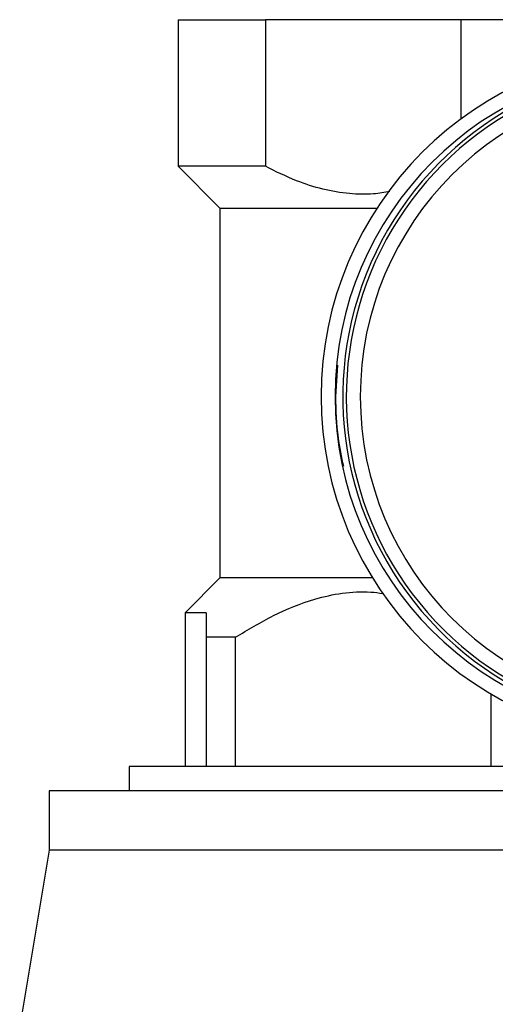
# Model space of a CAD drawing. Header units: millimetres. Extents: x -535 to 1155, y 0 to 326.
# Tile 2 of 116: x -518 to -500, y 239 to 277. Entities that reach past the tile are written whole.
import ezdxf

# ---------------------------------------------------------------- set-up
doc = ezdxf.new("R2010")
doc.units = ezdxf.units.MM

msp = doc.modelspace()

# ---------------------------------------------------------------- linework, layer by layer
at = {"color": 7, "linetype": 'Continuous', "lineweight": 25}
for p, q in [((-512.0208, 277.1081), (-512.0208, 271.3855)), ((-512.0208, 277.1081), (-508.6161, 277.1081)), ((-508.6161, 277.1081), (-508.6161, 271.3855)), ((-500.9897, 277.1081), (-508.6161, 277.1081)), ((-500.9897, 277.1081), (-500.9897, 273.2284)), ((-497.585, 277.1081), (-500.9897, 277.1081)), ((-512.0208, 271.3855), (-510.3893, 269.754)), ((-508.6161, 271.3855), (-512.0208, 271.3855)), ((-510.3893, 269.754), (-504.2575, 269.754)), ((-510.3866, 269.754), (-510.3866, 255.3182)), ((-505.8652, 262.3999), (-505.7903, 263.6281)), ((-510.3893, 255.3182), (-511.7484, 253.9591)), ((-504.4301, 255.3182), (-510.3893, 255.3182)), ((-511.7484, 253.9591), (-511.7484, 247.9641)), ((-510.9313, 253.9591), (-511.7484, 253.9591)), ((-510.9313, 253.9591), (-510.9313, 253.0058)), ((-509.7863, 253.0058), (-510.9313, 253.0058)), ((-510.9313, 253.0058), (-510.9313, 247.9641)), ((-509.7863, 247.9641), (-509.7863, 253.0058)), ((-499.8195, 250.7945), (-499.8195, 247.9641)), ((-513.9274, 247.9641), (-513.9274, 247.0108)), ((-495.6784, 247.9641), (-513.9274, 247.9641)), ((-517.0597, 247.0108), (-517.0597, 244.6957)), ((-492.5461, 247.0108), (-517.0597, 247.0108)), ((-517.0597, 244.6957), (-518.2037, 237.8318)), ((-492.5461, 244.6957), (-517.0597, 244.6957))]:
    msp.add_line(p, q, dxfattribs=at)
for centre, radius, end in [((-492.9573, 262.3999), 13.4825, 270), ((-492.9573, 262.3999), 12.9377, 270), ((-492.6551, 262.3999), 12.9377, 288.67172), ((-492.6551, 262.3999), 12.8015, 286.77474), ((-492.6551, 262.3999), 12.2568, 270)]:
    msp.add_arc(centre, radius, 90, end, dxfattribs=at)
for points, knots in [([(-503.7515, 270.3992), (-503.9643, 270.3639), (-504.4867, 270.2772), (-505.3723, 270.2985), (-506.3839, 270.4701), (-507.4902, 270.8279), (-508.2142, 271.1864), (-508.6161, 271.3855)], [0, 0, 0, 0, 0.1276952, 0.3135029, 0.5216104, 0.7343753, 1, 1, 1, 1]), ([(-505.5569, 259.6685), (-505.6367, 260.0421), (-505.8288, 260.9415), (-505.8518, 261.8618), (-505.8652, 262.3999)], [0, 0, 0, 0, 0.41537278, 1, 1, 1, 1]), ([(-509.7863, 253.0058), (-509.2965, 253.2997), (-508.3093, 253.8923), (-506.8997, 254.4731), (-505.6114, 254.7516), (-504.7098, 254.8059), (-504.1816, 254.7358), (-504.0231, 254.7148)], [0, 0, 0, 0, 0.2790619, 0.5625629, 0.7397886, 0.9218977, 1, 1, 1, 1])]:
    msp.add_open_spline(points, degree=3, knots=knots, dxfattribs=at)

doc.saveas('drawing.dxf')
